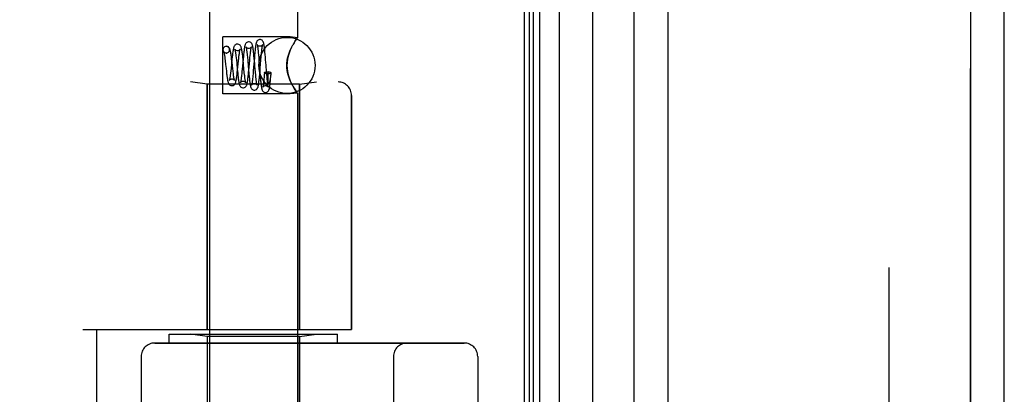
# Model space of a CAD drawing. Header units: inches. Extents: x 0 to 243, y 0 to 157.
# Tile 129 of 256: x 26.249 to 28.444, y 108.852 to 109.686. Entities that reach past the tile are written whole.
import ezdxf

# ---------------------------------------------------------------- set-up
doc = ezdxf.new("R2010")
doc.units = ezdxf.units.IN
doc.header["$LTSCALE"] = 13.357143
doc.header["$MEASUREMENT"] = 0
doc.linetypes.add('HIDDEN', pattern=[0.2, 0.1, -0.1])
doc.layers.get('0').update_dxf_attribs({"linetype": 'CONTINUOUS'})
for name, color, linetype in [('DEFAULT_2', 8, 'HIDDEN'), ('LEFTHAND_DOOR_ASSEMBLY', 7, 'CONTINUOUS'), ('RIGHTHAND_DOOR_ASSEMBLY', 7, 'CONTINUOUS')]:
    doc.layers.add(name, color=color, linetype=linetype)

msp = doc.modelspace()

# ---------------------------------------------------------------- linework, layer by layer
at = {"color": 3, "linetype": 'Continuous'}
msp.add_line((27.3737, 112.9674), (27.3737, 41.1754), dxfattribs=at)
at = {"layer": 'DEFAULT_2', "color": 8, "linetype": 'HIDDEN'}
msp.add_line((28.1862, 111.8059), (28.1862, 42.337), dxfattribs=at)
at = {"layer": 'LEFTHAND_DOOR_ASSEMBLY', "color": 7, "linetype": 'Continuous'}
for p, q in [((27.4514, 112.7368), (27.4514, 41.4061)), ((27.3856, 41.4241), (27.3856, 112.7187)), ((27.3944, 41.4218), (27.3944, 112.7211)), ((27.4081, 41.415), (27.4081, 112.7279)), ((27.5266, 41.4345), (27.5266, 112.7084))]:
    msp.add_line(p, q, dxfattribs=at)
at = {"layer": 'LEFTHAND_DOOR_ASSEMBLY', "color": 3, "linetype": 'Continuous'}
for p, q in [((27.6187, 41.4564), (27.6187, 112.6864)), ((28.4437, 41.4564), (28.4437, 112.6864))]:
    msp.add_line(p, q, dxfattribs=at)
at = {"layer": 'LEFTHAND_DOOR_ASSEMBLY', "color": 8, "linetype": 'HIDDEN'}
for p, q in [((27.6937, 112.6864), (27.6937, 41.4564)), ((28.3687, 41.4564), (28.3687, 112.6864)), ((26.6717, 109.7244), (26.6717, 106.8764)), ((26.8677, 109.7244), (26.8677, 109.6459)), ((26.7017, 109.5209), (26.7017, 109.6479)), ((26.8517, 109.6479), (26.7017, 109.6479)), ((26.8677, 109.6459), (26.8517, 109.6479)), ((26.8665, 109.6442), (26.8674, 109.6455)), ((26.7093, 109.627), (26.7078, 109.6268)), ((26.7092, 109.6269), (26.7078, 109.6268)), ((26.8546, 109.6247), (26.8517, 109.6184)), ((26.7063, 109.5996), (26.7069, 109.5946)), ((26.7092, 109.6119), (26.7106, 109.6121)), ((26.7106, 109.6121), (26.7093, 109.612)), ((26.7219, 109.5976), (26.7198, 109.5774)), ((26.7219, 109.5942), (26.7212, 109.5994)), ((26.7308, 109.6059), (26.7313, 109.6017)), ((26.7313, 109.6017), (26.7317, 109.5971)), ((26.7317, 109.5971), (26.7325, 109.5895)), ((26.7365, 109.595), (26.7371, 109.6001)), ((26.7468, 109.5986), (26.7447, 109.5761)), ((26.7467, 109.5969), (26.7461, 109.6028)), ((26.7487, 109.5765), (26.7467, 109.5969)), ((26.7473, 109.6042), (26.7468, 109.5986)), ((26.7555, 109.611), (26.7559, 109.607)), ((26.7559, 109.607), (26.7564, 109.6026)), ((26.7564, 109.6026), (26.757, 109.5954)), ((26.7615, 109.5965), (26.762, 109.6018)), ((26.762, 109.6018), (26.7625, 109.6066)), ((26.7719, 109.6012), (26.7695, 109.573)), ((26.771, 109.6055), (26.7705, 109.6107)), ((26.7716, 109.6), (26.771, 109.6055)), ((26.7726, 109.5885), (26.7716, 109.6)), ((26.7724, 109.6069), (26.7719, 109.6012)), ((26.7803, 109.6164), (26.7807, 109.6125)), ((26.7807, 109.6125), (26.7811, 109.6082)), ((26.7811, 109.6082), (26.7817, 109.6011)), ((26.7817, 109.6011), (26.7821, 109.5959)), ((26.7842, 109.5699), (26.7864, 109.5964)), ((26.7864, 109.5964), (26.7871, 109.6043)), ((26.7871, 109.6043), (26.7875, 109.6091)), ((26.796, 109.6086), (26.7955, 109.6141)), ((26.7965, 109.6028), (26.796, 109.6086)), ((26.797, 109.5968), (26.7965, 109.6028)), ((26.7069, 109.5946), (26.7078, 109.5862)), ((26.7078, 109.5862), (26.7088, 109.5773)), ((26.7088, 109.5773), (26.7094, 109.5714)), ((26.7198, 109.5774), (26.7192, 109.5722)), ((26.7325, 109.5895), (26.7339, 109.5755)), ((26.7339, 109.5755), (26.7347, 109.567)), ((26.7344, 109.5746), (26.7365, 109.595)), ((26.7447, 109.5761), (26.7442, 109.571)), ((26.7495, 109.5686), (26.7487, 109.5765)), ((26.7587, 109.5763), (26.7597, 109.565)), ((26.7094, 109.5714), (26.7101, 109.5659)), ((26.725, 109.5667), (26.7244, 109.5711)), ((26.7347, 109.567), (26.7353, 109.5617)), ((26.7442, 109.571), (26.7438, 109.5662)), ((26.75, 109.5638), (26.7495, 109.5686)), ((26.7597, 109.565), (26.7602, 109.5596)), ((26.7602, 109.5596), (26.7607, 109.5544)), ((26.7695, 109.573), (26.7689, 109.5655)), ((26.7749, 109.5624), (26.7742, 109.5695)), ((26.7753, 109.5581), (26.7749, 109.5624)), ((26.7757, 109.5543), (26.7753, 109.5581)), ((26.7837, 109.5643), (26.7842, 109.5699)), ((26.7844, 109.567), (26.7848, 109.5613)), ((26.7848, 109.5613), (26.7853, 109.5557)), ((26.7853, 109.5557), (26.7858, 109.5505)), ((26.7934, 109.5582), (26.7931, 109.5542)), ((26.7938, 109.5626), (26.7934, 109.5582)), ((26.7942, 109.568), (26.7938, 109.5626)), ((26.7995, 109.5651), (26.799, 109.5703)), ((26.8001, 109.5579), (26.7995, 109.5651)), ((26.8005, 109.5536), (26.8001, 109.5579)), ((26.8009, 109.5498), (26.8005, 109.5536)), ((26.8017, 109.5702), (26.8024, 109.5702)), ((26.8024, 109.5677), (26.8024, 109.5702)), ((26.8024, 109.5643), (26.8024, 109.5677)), ((26.8024, 109.5614), (26.8024, 109.5643)), ((26.8024, 109.5589), (26.8024, 109.5614)), ((26.8024, 109.5574), (26.8024, 109.5589)), ((26.8025, 109.5561), (26.8024, 109.5574)), ((26.8025, 109.5549), (26.8025, 109.5561)), ((26.8025, 109.5538), (26.8025, 109.5549)), ((26.8026, 109.5529), (26.8025, 109.5538)), ((26.8026, 109.5521), (26.8026, 109.5529)), ((26.8026, 109.5513), (26.8026, 109.5521)), ((26.8076, 109.5577), (26.8074, 109.5561)), ((26.8078, 109.5594), (26.8076, 109.5577)), ((26.808, 109.5613), (26.8078, 109.5594)), ((26.8083, 109.5635), (26.808, 109.5613)), ((26.8081, 109.5546), (26.8085, 109.5597)), ((26.8086, 109.5659), (26.8083, 109.5635)), ((26.8085, 109.5597), (26.8092, 109.5679)), ((26.8088, 109.5686), (26.8086, 109.5659)), ((24.8947, 109.5477), (26.9585, 109.5477)), ((26.6667, 109.5424), (26.6292, 109.5477)), ((26.6667, 109.5424), (26.6667, 108.9964)), ((26.8727, 109.5424), (26.6667, 109.5424)), ((26.8027, 109.5507), (26.8026, 109.5513)), ((26.8027, 109.5501), (26.8027, 109.5507)), ((26.8027, 109.5496), (26.8027, 109.5501)), ((26.8517, 109.5505), (26.8546, 109.5442)), ((26.8727, 109.5424), (26.9102, 109.5477)), ((26.8727, 109.5424), (26.8727, 108.9964)), ((26.8517, 109.5209), (26.7017, 109.5209)), ((26.8677, 109.523), (26.8517, 109.5209)), ((26.8677, 109.523), (26.8674, 109.5234)), ((26.8677, 109.523), (26.8677, 106.8764)), ((26.9885, 109.5177), (26.9885, 108.9964)), ((26.3897, 108.9964), (26.9885, 108.9964)), ((26.4197, 107.3964), (26.4197, 108.9964)), ((26.5822, 108.9664), (26.5822, 108.9864)), ((26.5822, 108.9864), (26.9572, 108.9864)), ((26.6667, 108.9812), (26.6292, 108.9864)), ((26.8727, 108.9812), (26.9102, 108.9864)), ((26.9572, 108.9664), (26.9572, 108.9864)), ((26.5497, 108.9664), (27.2397, 108.9664)), ((26.6667, 107.4117), (26.6667, 108.9812)), ((26.8727, 108.9812), (26.6667, 108.9812)), ((26.8727, 108.2794), (26.8727, 108.9812)), ((26.5197, 108.9364), (26.5197, 107.4564)), ((27.0822, 107.4564), (27.0822, 108.9364)), ((27.2697, 108.9364), (27.2697, 107.4564))]:
    msp.add_line(p, q, dxfattribs=at)
for points in [[(26.7843, 109.642), (26.7835, 109.6419), (26.7817, 109.6415), (26.78, 109.6407), (26.7787, 109.6396), (26.7777, 109.6385), (26.7771, 109.6374), (26.7766, 109.6364), (26.7763, 109.6354), (26.776, 109.6344), (26.7757, 109.6334), (26.7754, 109.6322), (26.7752, 109.6309), (26.7749, 109.6294), (26.7747, 109.6278), (26.7744, 109.626), (26.7742, 109.6241), (26.7739, 109.622), (26.7736, 109.6198), (26.7734, 109.6174), (26.7731, 109.6149), (26.7729, 109.6123), (26.7724, 109.6069)], [(26.7955, 109.6141), (26.7952, 109.6167), (26.795, 109.6191), (26.7947, 109.6214), (26.7945, 109.6235), (26.7942, 109.6254), (26.794, 109.6272), (26.7937, 109.6288), (26.7935, 109.6303), (26.7932, 109.6316), (26.793, 109.6328), (26.7927, 109.6339), (26.7924, 109.635), (26.7921, 109.6359), (26.7917, 109.637), (26.7911, 109.638), (26.7902, 109.6392), (26.7889, 109.6404), (26.7872, 109.6414), (26.7853, 109.6419), (26.7843, 109.642)], [(26.8677, 109.6459), (26.8674, 109.6455), (26.8665, 109.6442), (26.8649, 109.642), (26.8628, 109.639), (26.8603, 109.635), (26.8575, 109.6302)], [(26.8603, 109.635), (26.8628, 109.639), (26.8649, 109.642)], [(26.7078, 109.6268), (26.7072, 109.6266), (26.7055, 109.6259), (26.7039, 109.6247), (26.7027, 109.6232), (26.702, 109.6214), (26.7018, 109.6194), (26.702, 109.6175), (26.7027, 109.6157), (26.7039, 109.6142), (26.7055, 109.613), (26.7072, 109.6123), (26.7092, 109.6119)], [(26.7106, 109.6121), (26.7112, 109.6123), (26.713, 109.613), (26.7145, 109.6142), (26.7157, 109.6157), (26.7164, 109.6175), (26.7167, 109.6194), (26.7164, 109.6214), (26.7157, 109.6232), (26.7145, 109.6247), (26.713, 109.6259), (26.7112, 109.6266), (26.7092, 109.6269)], [(26.7212, 109.5994), (26.7209, 109.6019), (26.7206, 109.6044), (26.7203, 109.6067), (26.72, 109.609), (26.7196, 109.6111), (26.7193, 109.613), (26.719, 109.6148), (26.7186, 109.6165), (26.7183, 109.618), (26.7179, 109.6193), (26.7174, 109.6206), (26.7169, 109.6218), (26.7162, 109.623), (26.7153, 109.6242), (26.7139, 109.6255), (26.7121, 109.6264), (26.7102, 109.6269), (26.7093, 109.627)], [(26.7343, 109.632), (26.7335, 109.6319), (26.7316, 109.6315), (26.7299, 109.6306), (26.7286, 109.6295), (26.7276, 109.6283), (26.7269, 109.6272), (26.7264, 109.6261), (26.726, 109.625), (26.7257, 109.6238), (26.7253, 109.6225), (26.725, 109.6211), (26.7247, 109.6195), (26.7244, 109.6177), (26.7241, 109.6158), (26.7238, 109.6136), (26.7235, 109.6113), (26.7231, 109.6088), (26.7228, 109.6062), (26.7225, 109.6034), (26.7219, 109.5976)], [(26.7285, 109.6202), (26.7285, 109.6203), (26.7284, 109.6204), (26.7284, 109.6202), (26.7286, 109.6199), (26.7287, 109.6194), (26.7289, 109.6187), (26.729, 109.6178), (26.7292, 109.6168), (26.7294, 109.6156), (26.7297, 109.6143), (26.7299, 109.6129), (26.7301, 109.6113), (26.7303, 109.6096), (26.7306, 109.6078), (26.7308, 109.6059)], [(26.7343, 109.617), (26.7333, 109.617), (26.7316, 109.6175), (26.7302, 109.6183), (26.7292, 109.6192), (26.7287, 109.6199), (26.7285, 109.6202)], [(26.7461, 109.6028), (26.7458, 109.6056), (26.7455, 109.6084), (26.7451, 109.611), (26.7448, 109.6135), (26.7445, 109.6158), (26.7441, 109.6179), (26.7438, 109.6198), (26.7435, 109.6215), (26.7431, 109.6231), (26.7427, 109.6244), (26.7423, 109.6257), (26.7418, 109.6269), (26.7412, 109.628), (26.7403, 109.6292), (26.7389, 109.6304), (26.7372, 109.6314), (26.7353, 109.6319), (26.7343, 109.632)], [(26.74, 109.6198), (26.7401, 109.62), (26.7402, 109.6203), (26.7402, 109.6203), (26.7401, 109.6201), (26.7397, 109.6196), (26.7391, 109.6189), (26.7381, 109.6181), (26.7369, 109.6175), (26.7354, 109.6171), (26.7343, 109.617)], [(26.7371, 109.6001), (26.7376, 109.6049), (26.7379, 109.607), (26.7382, 109.609), (26.7384, 109.6109), (26.7387, 109.6126), (26.7389, 109.6142), (26.7391, 109.6156), (26.7394, 109.6169), (26.7396, 109.618), (26.7398, 109.6189), (26.7399, 109.6195), (26.74, 109.6198)], [(26.7593, 109.637), (26.7586, 109.6369), (26.7567, 109.6365), (26.7551, 109.6357), (26.7537, 109.6346), (26.7527, 109.6335), (26.752, 109.6323), (26.7515, 109.6313), (26.7511, 109.6302), (26.7508, 109.6291), (26.7505, 109.6279), (26.7502, 109.6265), (26.7499, 109.625), (26.7496, 109.6233), (26.7493, 109.6214), (26.749, 109.6193), (26.7488, 109.6171), (26.7485, 109.6148), (26.7482, 109.6123), (26.7479, 109.6097), (26.7473, 109.6042)], [(26.7533, 109.6255), (26.7533, 109.6254), (26.7534, 109.6252), (26.7535, 109.6248), (26.7536, 109.6242), (26.7538, 109.6234), (26.754, 109.6226), (26.7541, 109.6216), (26.7543, 109.6204), (26.7545, 109.6191), (26.7547, 109.6177), (26.7549, 109.6162), (26.7551, 109.6146), (26.7553, 109.6128), (26.7555, 109.611)], [(26.7593, 109.622), (26.7583, 109.622), (26.7566, 109.6225), (26.7552, 109.6233), (26.7542, 109.6242), (26.7536, 109.6249), (26.7534, 109.6253), (26.7533, 109.6255), (26.7533, 109.6255)], [(26.7705, 109.6107), (26.7703, 109.6131), (26.77, 109.6154), (26.7697, 109.6176), (26.7695, 109.6196), (26.7692, 109.6215), (26.7689, 109.6232), (26.7687, 109.6248), (26.7684, 109.6263), (26.7681, 109.6276), (26.7678, 109.6288), (26.7675, 109.6299), (26.7672, 109.6309), (26.7667, 109.6319), (26.7661, 109.6331), (26.7652, 109.6342), (26.7639, 109.6354), (26.7622, 109.6364), (26.7602, 109.6369), (26.7593, 109.637)], [(26.7651, 109.6248), (26.7652, 109.6251), (26.7653, 109.6254), (26.7653, 109.6255), (26.7652, 109.6253), (26.765, 109.6249), (26.7644, 109.6242), (26.7635, 109.6234), (26.7622, 109.6226), (26.7605, 109.6221), (26.7593, 109.622)], [(26.7625, 109.6066), (26.763, 109.611), (26.7632, 109.613), (26.7635, 109.6149), (26.7637, 109.6166), (26.7639, 109.6182), (26.7641, 109.6197), (26.7643, 109.621), (26.7645, 109.6221), (26.7647, 109.6231), (26.7649, 109.624), (26.765, 109.6246), (26.7651, 109.6248)], [(26.7782, 109.6306), (26.7782, 109.6306), (26.7783, 109.6303), (26.7784, 109.6299), (26.7785, 109.6293), (26.7786, 109.6286), (26.7788, 109.6278), (26.779, 109.6268), (26.7791, 109.6257), (26.7793, 109.6244), (26.7795, 109.623), (26.7797, 109.6216), (26.7799, 109.62), (26.7801, 109.6183), (26.7803, 109.6164)], [(26.7843, 109.627), (26.7833, 109.627), (26.7815, 109.6276), (26.78, 109.6284), (26.779, 109.6293), (26.7785, 109.63), (26.7782, 109.6305), (26.7782, 109.6306), (26.7782, 109.6306)], [(26.7903, 109.6303), (26.7904, 109.6305), (26.7904, 109.6306), (26.7903, 109.6305), (26.7902, 109.6302), (26.7898, 109.6296), (26.7891, 109.6289), (26.7881, 109.6281), (26.7868, 109.6275), (26.7853, 109.627), (26.7843, 109.627)], [(26.7875, 109.6091), (26.788, 109.6135), (26.7882, 109.6155), (26.7884, 109.6174), (26.7886, 109.6192), (26.7888, 109.6209), (26.789, 109.6225), (26.7892, 109.6239), (26.7893, 109.6252), (26.7895, 109.6264), (26.7897, 109.6275), (26.7899, 109.6284), (26.79, 109.6291), (26.7902, 109.6298), (26.7903, 109.6302), (26.7903, 109.6303)], [(26.8517, 109.6184), (26.8492, 109.6118), (26.8471, 109.605), (26.8456, 109.5982), (26.8447, 109.5912), (26.8444, 109.5843), (26.8447, 109.5774), (26.8456, 109.5706), (26.8472, 109.5638), (26.8492, 109.5571), (26.8517, 109.5505)], [(26.8517, 109.5505), (26.85, 109.5548), (26.8485, 109.5592), (26.8472, 109.5638), (26.846, 109.5685), (26.8451, 109.5737), (26.8446, 109.579), (26.8444, 109.5844), (26.8446, 109.5898), (26.8451, 109.5951), (26.846, 109.6003), (26.8472, 109.6051), (26.8485, 109.6097), (26.85, 109.6141), (26.8517, 109.6184)], [(26.8517, 109.6184), (26.8546, 109.6247), (26.8575, 109.6302)], [(26.7037, 109.615), (26.7036, 109.6151), (26.7036, 109.6152), (26.7036, 109.6151), (26.7037, 109.6147), (26.7039, 109.614), (26.7041, 109.6132), (26.7044, 109.6121), (26.7046, 109.6108), (26.7049, 109.6094), (26.7051, 109.6078), (26.7054, 109.606), (26.7057, 109.604), (26.706, 109.6019), (26.7063, 109.5996)], [(26.7093, 109.612), (26.7084, 109.612), (26.7068, 109.6125), (26.7054, 109.6132), (26.7044, 109.614), (26.7039, 109.6147), (26.7037, 109.615)], [(26.7591, 109.5697), (26.7594, 109.5728), (26.7615, 109.5965)], [(26.799, 109.5703), (26.7979, 109.5847), (26.797, 109.5968)], [(26.7218, 109.5394), (26.7228, 109.5395), (26.7247, 109.54), (26.7265, 109.541), (26.7278, 109.5422), (26.7287, 109.5434), (26.7294, 109.5446), (26.7299, 109.5457), (26.7303, 109.5469), (26.7306, 109.5481), (26.7309, 109.5495), (26.7313, 109.551), (26.7316, 109.5527), (26.7319, 109.5545), (26.7322, 109.5565), (26.7325, 109.5587), (26.7328, 109.561), (26.7332, 109.5635), (26.7335, 109.5661), (26.7338, 109.5688), (26.7344, 109.5746)], [(26.7233, 109.5809), (26.7228, 109.5861), (26.7219, 109.5942)], [(26.7244, 109.5711), (26.7236, 109.5783), (26.7233, 109.5809)], [(26.757, 109.5954), (26.7582, 109.582), (26.7587, 109.5763)], [(26.7742, 109.5695), (26.7731, 109.5828), (26.7726, 109.5885)], [(26.7821, 109.5959), (26.7832, 109.5818), (26.7844, 109.567)], [(26.7101, 109.5659), (26.7104, 109.5633), (26.7107, 109.5609), (26.711, 109.5587), (26.7114, 109.5565), (26.7117, 109.5546), (26.712, 109.5528), (26.7123, 109.5512), (26.7126, 109.5498), (26.7129, 109.5485), (26.7132, 109.5473), (26.7136, 109.5462), (26.7139, 109.5451), (26.7144, 109.5441), (26.7152, 109.543), (26.7161, 109.5418), (26.7175, 109.5407), (26.7192, 109.5399), (26.721, 109.5395), (26.7218, 109.5394)], [(26.7162, 109.5518), (26.7161, 109.5515), (26.716, 109.5512), (26.716, 109.5511), (26.7161, 109.5514), (26.7165, 109.5519), (26.7173, 109.5527), (26.7184, 109.5535), (26.7198, 109.5541), (26.7213, 109.5544), (26.7218, 109.5544)], [(26.7192, 109.5722), (26.7187, 109.5674), (26.7184, 109.5652), (26.7181, 109.5632), (26.7179, 109.5612), (26.7176, 109.5594), (26.7174, 109.5578), (26.7171, 109.5563), (26.7169, 109.555), (26.7167, 109.5538), (26.7165, 109.5528), (26.7163, 109.552), (26.7162, 109.5518)], [(26.7218, 109.5544), (26.7224, 109.5544), (26.7239, 109.5541), (26.7253, 109.5535), (26.7263, 109.5527), (26.727, 109.5521), (26.7274, 109.5515), (26.7276, 109.5512), (26.7276, 109.5512)], [(26.7276, 109.5512), (26.7276, 109.5513), (26.7274, 109.5517), (26.7273, 109.5523), (26.7271, 109.5531), (26.7269, 109.554), (26.7267, 109.5551), (26.7264, 109.5564), (26.7262, 109.5578), (26.726, 109.5593), (26.7257, 109.561), (26.7255, 109.5628), (26.7252, 109.5647), (26.725, 109.5667)], [(26.7353, 109.5617), (26.7356, 109.5592), (26.7358, 109.5568), (26.7361, 109.5545), (26.7364, 109.5524), (26.7367, 109.5504), (26.737, 109.5485), (26.7373, 109.5469), (26.7376, 109.5453), (26.7379, 109.544), (26.7382, 109.5427), (26.7385, 109.5416), (26.7389, 109.5405), (26.7393, 109.5394), (26.74, 109.5382), (26.741, 109.537), (26.7423, 109.5359), (26.7441, 109.535), (26.7459, 109.5345), (26.7468, 109.5344)], [(26.7438, 109.5662), (26.7433, 109.5618), (26.7431, 109.5598), (26.7428, 109.5578), (26.7426, 109.556), (26.7424, 109.5544), (26.7422, 109.5528), (26.742, 109.5514), (26.7418, 109.5501), (26.7416, 109.549), (26.7414, 109.548), (26.7412, 109.5472), (26.741, 109.5466), (26.741, 109.5465)], [(26.7468, 109.5344), (26.7477, 109.5345), (26.7497, 109.535), (26.7514, 109.536), (26.7528, 109.5372), (26.7537, 109.5384), (26.7543, 109.5395), (26.7548, 109.5406), (26.7551, 109.5417), (26.7555, 109.5429), (26.7558, 109.5442), (26.7561, 109.5457), (26.7564, 109.5474), (26.7567, 109.5492), (26.757, 109.5512), (26.7573, 109.5534), (26.7576, 109.5558), (26.7579, 109.5583), (26.7582, 109.561), (26.7585, 109.5638), (26.7591, 109.5697)], [(26.7527, 109.546), (26.7527, 109.546), (26.7527, 109.5462), (26.7526, 109.5466), (26.7524, 109.5471), (26.7522, 109.5479), (26.7521, 109.5488), (26.7519, 109.5499), (26.7517, 109.5511), (26.7514, 109.5525), (26.7512, 109.554), (26.751, 109.5557), (26.7507, 109.5576), (26.7505, 109.5595), (26.7503, 109.5616), (26.75, 109.5638)], [(26.7607, 109.5544), (26.761, 109.552), (26.7613, 109.5497), (26.7616, 109.5476), (26.7618, 109.5456), (26.7621, 109.5438), (26.7623, 109.5421), (26.7626, 109.5407), (26.7629, 109.5393), (26.7631, 109.5381), (26.7634, 109.5371), (26.7637, 109.536), (26.7641, 109.5351), (26.7645, 109.534), (26.7652, 109.5329), (26.7662, 109.5318), (26.7675, 109.5307), (26.7692, 109.5299), (26.771, 109.5295), (26.7718, 109.5294)], [(26.7683, 109.5588), (26.7678, 109.5548), (26.7676, 109.553), (26.7674, 109.5513), (26.7673, 109.5497), (26.7671, 109.5482), (26.7669, 109.5468), (26.7667, 109.5456), (26.7665, 109.5444), (26.7663, 109.5434), (26.7662, 109.5426), (26.766, 109.5419), (26.7659, 109.5414), (26.7658, 109.5412)], [(26.7689, 109.5655), (26.7685, 109.561), (26.7683, 109.5588)], [(26.7718, 109.5294), (26.7727, 109.5295), (26.7747, 109.53), (26.7764, 109.531), (26.7777, 109.5322), (26.7786, 109.5333), (26.7792, 109.5344), (26.7796, 109.5354), (26.78, 109.5364), (26.7803, 109.5375), (26.7805, 109.5386), (26.7808, 109.5397), (26.781, 109.5411), (26.7813, 109.5425), (26.7815, 109.5441), (26.7818, 109.5458), (26.782, 109.5477), (26.7822, 109.5497), (26.7825, 109.5518), (26.7827, 109.5541), (26.783, 109.5564), (26.7832, 109.5589), (26.7837, 109.5643)], [(26.7778, 109.5409), (26.7778, 109.5409), (26.7778, 109.541), (26.7777, 109.5413), (26.7776, 109.5418), (26.7774, 109.5425), (26.7773, 109.5433), (26.7771, 109.5442), (26.7769, 109.5453), (26.7767, 109.5465), (26.7765, 109.5478), (26.7763, 109.5493), (26.7761, 109.5508), (26.7759, 109.5525), (26.7757, 109.5543)], [(26.7931, 109.5542), (26.7927, 109.5504), (26.7925, 109.5486), (26.7924, 109.547), (26.7922, 109.5454), (26.792, 109.544), (26.7918, 109.5426), (26.7917, 109.5414), (26.7915, 109.5402), (26.7914, 109.5392), (26.7912, 109.5383), (26.7911, 109.5376), (26.7909, 109.5369), (26.7908, 109.5364), (26.7907, 109.536), (26.7907, 109.5359)], [(26.7943, 109.568), (26.7945, 109.5685), (26.7952, 109.5691), (26.7964, 109.5695), (26.798, 109.5699), (26.7997, 109.5701), (26.8017, 109.5702)], [(26.8017, 109.5656), (26.7997, 109.5657), (26.798, 109.5659), (26.7964, 109.5663), (26.7952, 109.5668), (26.7945, 109.5673), (26.7943, 109.5679), (26.7943, 109.568)], [(26.7968, 109.5244), (26.7976, 109.5245), (26.7995, 109.525), (26.8011, 109.5258), (26.8025, 109.5269), (26.8034, 109.528), (26.804, 109.5291), (26.8044, 109.53), (26.8047, 109.5309), (26.805, 109.5318), (26.8053, 109.5327), (26.8055, 109.5337), (26.8057, 109.5348), (26.8059, 109.536), (26.8061, 109.5374), (26.8064, 109.5388), (26.8066, 109.5403), (26.8068, 109.542), (26.807, 109.5438), (26.8072, 109.5457), (26.8074, 109.5478), (26.8076, 109.5499), (26.8081, 109.5546)], [(26.8092, 109.5679), (26.8091, 109.5676), (26.8086, 109.567), (26.8078, 109.5666), (26.8066, 109.5662), (26.8051, 109.5659), (26.8035, 109.5657), (26.8017, 109.5656)], [(26.8088, 109.5686), (26.8072, 109.569), (26.8055, 109.5694), (26.804, 109.5698), (26.8024, 109.5702)], [(26.8074, 109.5561), (26.8072, 109.5547), (26.8071, 109.5541), (26.807, 109.5535), (26.8069, 109.553), (26.8068, 109.5524), (26.8067, 109.552), (26.8067, 109.5515), (26.8066, 109.5511), (26.8065, 109.5506), (26.8064, 109.5502), (26.8063, 109.5499), (26.8063, 109.5495), (26.8062, 109.5492), (26.8061, 109.5489), (26.8061, 109.5486), (26.806, 109.5483), (26.8059, 109.5481), (26.8059, 109.5478), (26.8058, 109.5476), (26.8057, 109.5473), (26.8057, 109.5471), (26.8056, 109.5469), (26.8056, 109.5467), (26.8055, 109.5465), (26.8054, 109.5463), (26.8054, 109.5461), (26.8053, 109.546), (26.8052, 109.5458), (26.8052, 109.5456), (26.8051, 109.5455), (26.805, 109.5453), (26.805, 109.5452), (26.8049, 109.5451), (26.8048, 109.5449), (26.8047, 109.5448), (26.8047, 109.5447), (26.8046, 109.5446), (26.8045, 109.5446), (26.8044, 109.5445), (26.8044, 109.5444), (26.8043, 109.5444), (26.8041, 109.5444), (26.804, 109.5444), (26.8039, 109.5445), (26.8037, 109.5447), (26.8036, 109.5448), (26.8035, 109.545), (26.8035, 109.5452), (26.8034, 109.5454), (26.8033, 109.5455), (26.8033, 109.5457), (26.8033, 109.5458), (26.8032, 109.546), (26.8032, 109.5461), (26.8032, 109.5462), (26.8031, 109.5464), (26.8031, 109.5465), (26.8031, 109.5466), (26.8031, 109.5467), (26.803, 109.5469), (26.803, 109.547), (26.803, 109.5471), (26.803, 109.5473), (26.803, 109.5474), (26.8029, 109.5475), (26.8029, 109.5477), (26.8029, 109.5478), (26.8029, 109.548), (26.8029, 109.5482), (26.8029, 109.5483), (26.8028, 109.5485), (26.8028, 109.5487), (26.8028, 109.5489), (26.8028, 109.5491), (26.8028, 109.5493), (26.8027, 109.5496)], [(26.8088, 109.5686), (26.8092, 109.5681), (26.8092, 109.5679)], [(26.741, 109.5465), (26.7409, 109.5462), (26.7408, 109.546), (26.7408, 109.546), (26.741, 109.5463), (26.7414, 109.5469), (26.7422, 109.5476), (26.7433, 109.5485), (26.7447, 109.5491), (26.7462, 109.5494), (26.7468, 109.5494)], [(26.7468, 109.5494), (26.7478, 109.5494), (26.7493, 109.549), (26.7505, 109.5483), (26.7515, 109.5476), (26.7521, 109.5469), (26.7525, 109.5464), (26.7527, 109.5461), (26.7527, 109.546)], [(26.7658, 109.5412), (26.7658, 109.541), (26.7657, 109.5408), (26.7657, 109.5409), (26.7659, 109.5412), (26.7663, 109.5418), (26.767, 109.5425), (26.7681, 109.5434), (26.7695, 109.544), (26.7711, 109.5444), (26.7718, 109.5444)], [(26.7718, 109.5444), (26.7729, 109.5444), (26.7743, 109.5439), (26.7756, 109.5433), (26.7766, 109.5426), (26.7772, 109.5419), (26.7776, 109.5413), (26.7778, 109.541), (26.7778, 109.5409)], [(26.7858, 109.5505), (26.7861, 109.5481), (26.7863, 109.5458), (26.7866, 109.5437), (26.7868, 109.5417), (26.787, 109.5399), (26.7873, 109.5382), (26.7875, 109.5367), (26.7877, 109.5354), (26.788, 109.5341), (26.7882, 109.533), (26.7885, 109.532), (26.7887, 109.531), (26.7891, 109.5301), (26.7895, 109.5291), (26.7902, 109.528), (26.7911, 109.5269), (26.7924, 109.5258), (26.7941, 109.525), (26.7959, 109.5245), (26.7968, 109.5244)], [(26.7907, 109.5359), (26.7906, 109.5358), (26.7906, 109.5357), (26.7907, 109.5358), (26.7909, 109.5362), (26.7913, 109.5368), (26.792, 109.5376), (26.7931, 109.5384), (26.7945, 109.539), (26.7961, 109.5394), (26.7968, 109.5394)], [(26.7968, 109.5394), (26.7979, 109.5393), (26.7994, 109.5389), (26.8007, 109.5382), (26.8017, 109.5374), (26.8023, 109.5367), (26.8027, 109.5362), (26.8029, 109.5358), (26.8029, 109.5358)], [(26.8029, 109.5358), (26.8029, 109.5358), (26.8029, 109.5359), (26.8028, 109.5361), (26.8027, 109.5366), (26.8026, 109.5372), (26.8024, 109.5379), (26.8023, 109.5387), (26.8021, 109.5397), (26.802, 109.5408), (26.8018, 109.542), (26.8016, 109.5433), (26.8014, 109.5448), (26.8012, 109.5463), (26.8011, 109.548), (26.8009, 109.5498)], [(26.8665, 109.5247), (26.8649, 109.5269), (26.8628, 109.5299), (26.8603, 109.5339), (26.8575, 109.5387), (26.8546, 109.5442), (26.8517, 109.5505)], [(26.8575, 109.5387), (26.8603, 109.5339), (26.8628, 109.5299), (26.8649, 109.5269), (26.8665, 109.5247), (26.8674, 109.5234)]]:
    msp.add_lwpolyline(points, dxfattribs=at)
msp.add_circle((26.8447, 109.5844), 0.0625, dxfattribs=at)
for centre, radius, start, end in [((26.8947, 111.4716), 2.7751, 223.8884, 270), ((26.9585, 109.5177), 0.03, 0, 90), ((26.5497, 108.9364), 0.03, 90, 180), ((27.1122, 108.9364), 0.03, 90, 180), ((27.2397, 108.9364), 0.03, 0, 90)]:
    msp.add_arc(centre, radius, start, end, dxfattribs=at)
at = {"layer": 'RIGHTHAND_DOOR_ASSEMBLY', "color": 8, "linetype": 'HIDDEN'}
for p, q in [((27.6937, 112.6864), (27.6937, 41.4564)), ((28.3687, 112.6864), (28.3687, 41.4564)), ((24.8947, 109.5477), (26.9585, 109.5477)), ((26.6667, 109.5424), (26.6292, 109.5477)), ((26.6667, 108.9964), (26.6667, 109.5424)), ((26.8727, 109.5424), (26.6667, 109.5424)), ((26.8727, 109.5424), (26.9102, 109.5477)), ((26.8727, 108.9964), (26.8727, 109.5424)), ((26.9885, 108.9964), (26.9885, 109.5177)), ((26.3897, 108.9964), (26.9885, 108.9964)), ((26.4197, 108.9964), (26.4197, 107.3964)), ((26.5822, 108.9664), (26.5822, 108.9864)), ((26.5822, 108.9864), (26.9572, 108.9864)), ((26.6667, 108.9812), (26.6292, 108.9864)), ((26.8727, 108.9812), (26.9102, 108.9864)), ((26.9572, 108.9664), (26.9572, 108.9864)), ((27.2397, 108.9664), (26.5497, 108.9664)), ((26.6667, 108.9812), (26.6667, 107.4117)), ((26.8727, 108.9812), (26.6667, 108.9812)), ((26.8727, 108.9812), (26.8727, 108.2794)), ((26.5197, 107.4564), (26.5197, 108.9364)), ((27.0822, 108.9364), (27.0822, 107.4564)), ((27.2697, 107.4564), (27.2697, 108.9364))]:
    msp.add_line(p, q, dxfattribs=at)
for centre, radius, start, end in [((26.8947, 111.4716), 2.7751, 223.8884, 270), ((26.9585, 109.5177), 0.03, 0, 90), ((26.5497, 108.9364), 0.03, 90, 180), ((27.1122, 108.9364), 0.03, 90, 180), ((27.2397, 108.9364), 0.03, 0, 90)]:
    msp.add_arc(centre, radius, start, end, dxfattribs=at)

doc.saveas('drawing.dxf')
